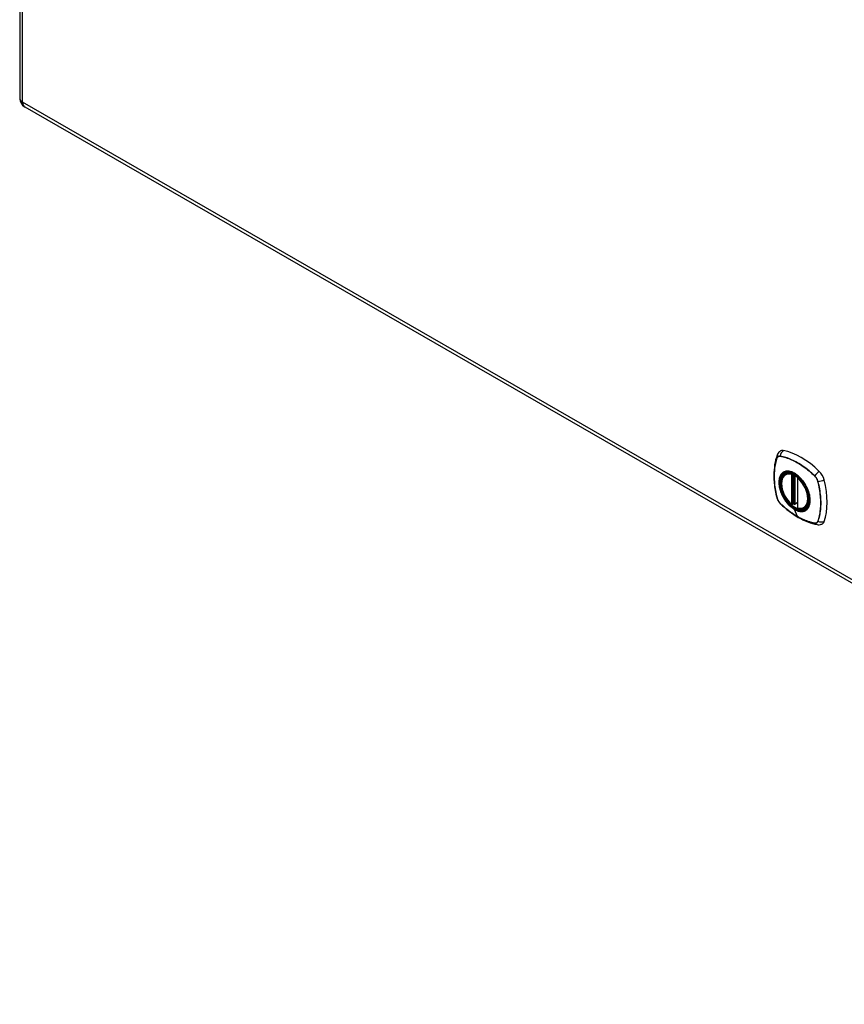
# Model space of a CAD drawing. Header units: inches. Extents: x 6 to 216, y 11 to 118.
# Tile 205 of 212: x 190 to 203, y 55 to 71. Entities that reach past the tile are written whole.
import ezdxf

# ---------------------------------------------------------------- set-up
doc = ezdxf.new("R2010")
doc.units = ezdxf.units.IN
doc.header["$MEASUREMENT"] = 0
doc.layers.add('Visible Edges(ANSI)', color=7, linetype='Continuous', lineweight=25)
doc.layers.add('Visible Tangent Edges(ANSI)', color=7, linetype='Continuous', lineweight=25)

msp = doc.modelspace()

# ---------------------------------------------------------------- linework, layer by layer
at = {"layer": 'Visible Edges(ANSI)'}
for p, q in [((189.647, 117.962), (189.647, 69.334)), ((189.728, 69.194), (214.898, 54.7)), ((202.015, 63.262), (202.025, 63.268)), ((202.209, 63.201), (202.209, 62.723)), ((202.14, 62.778), (202.127, 62.77)), ((202.155, 62.776), (202.153, 62.777)), ((202.209, 62.798), (202.168, 62.775)), ((202.327, 62.72), (202.338, 62.726))]:
    msp.add_line(p, q, dxfattribs=at)
at = {"layer": 'Visible Edges(ANSI)', "flags": 128}
for points in [[(201.921, 63.629), (201.913, 63.622), (201.906, 63.615), (201.894, 63.599), (201.884, 63.583), (201.878, 63.567)], [(201.878, 63.567), (201.866, 63.53), (201.855, 63.492), (201.847, 63.453), (201.839, 63.413), (201.834, 63.373), (201.83, 63.331), (201.828, 63.289), (201.827, 63.247), (201.828, 63.203), (201.83, 63.159), (201.834, 63.115), (201.839, 63.07), (201.846, 63.024), (201.854, 62.979), (201.863, 62.933), (201.874, 62.887)], [(202.113, 62.771), (202.099, 62.784), (202.085, 62.797), (202.072, 62.812), (202.059, 62.827), (202.047, 62.842), (202.035, 62.859), (202.023, 62.876), (202.013, 62.893), (202.003, 62.911), (201.993, 62.929), (201.985, 62.947), (201.977, 62.966), (201.97, 62.984), (201.964, 63.003), (201.959, 63.022), (201.954, 63.04), (201.951, 63.058), (201.948, 63.076), (201.947, 63.094), (201.946, 63.111), (201.946, 63.128), (201.948, 63.144), (201.95, 63.16), (201.953, 63.175), (201.958, 63.189), (201.963, 63.203), (201.969, 63.215), (201.977, 63.227), (201.985, 63.237), (201.994, 63.247), (202.004, 63.255), (202.015, 63.262)], [(202.269, 63.181), (202.287, 63.158), (202.305, 63.135), (202.321, 63.111), (202.336, 63.086), (202.35, 63.06), (202.363, 63.034), (202.374, 63.007), (202.384, 62.98)], [(201.874, 62.887), (201.879, 62.872), (201.884, 62.858), (201.89, 62.845), (201.897, 62.832), (201.905, 62.819), (201.913, 62.807), (201.923, 62.796), (201.933, 62.785)], [(201.933, 62.785), (201.968, 62.752), (202.003, 62.721), (202.038, 62.691), (202.074, 62.663), (202.11, 62.636), (202.147, 62.61), (202.184, 62.586), (202.221, 62.564), (202.259, 62.544), (202.296, 62.525), (202.334, 62.507), (202.372, 62.492), (202.41, 62.478), (202.448, 62.466), (202.485, 62.456), (202.523, 62.449)], [(202.153, 62.777), (202.151, 62.779), (202.147, 62.78), (202.143, 62.779), (202.14, 62.778)], [(202.327, 62.72), (202.315, 62.714), (202.303, 62.709), (202.289, 62.706), (202.276, 62.704), (202.262, 62.704), (202.247, 62.705), (202.233, 62.708), (202.218, 62.711)], [(202.523, 62.449), (202.541, 62.446), (202.559, 62.446), (202.579, 62.449), (202.589, 62.452), (202.599, 62.455)]]:
    msp.add_lwpolyline(points, dxfattribs=at)
at = {"layer": 'Visible Edges(ANSI)'}
for centre, radius, start, end in [((189.808, 69.334), 0.161, 180, 240.064), ((202.221, 63.201), 0.0118, 137.2248, 180), ((202.121, 62.78), 0.0118, 229.4263, 299.936), ((202.162, 62.785), 0.0118, 232.2158, 299.936), ((202.221, 62.723), 0.0118, 180, 253.542)]:
    msp.add_arc(centre, radius, start, end, dxfattribs=at)
for centre, major_axis, start_param, end_param in [((202.018, 63.482), (-0.088, 0.154), 5.827357, 6.382176), ((202.269, 62.484), (-0.639, 1.109), 5.172085, 5.827357), ((202.164, 62.987), (0.157, -0.273), 2.362013, 7.062765), ((202.519, 63.193), (0.088, -0.154), 1.114968, 2.030492), ((201.781, 63.328), (-0.639, 1.109), 3.601288, 4.256561), ((202.519, 62.613), (0.088, -0.154), 6.184194, 6.742881)]:
    msp.add_ellipse(centre, major_axis=major_axis, ratio=0.578093, start_param=start_param, end_param=end_param, dxfattribs=at)
msp.add_ellipse((202.16, 62.985), major_axis=(0.16, -0.277), ratio=0.578093, dxfattribs=at)
at = {"layer": 'Visible Tangent Edges(ANSI)'}
for p, q in [((189.695, 69.268), (189.695, 117.897)), ((214.865, 54.774), (189.695, 69.268)), ((201.878, 63.522), (201.878, 63.522)), ((201.93, 63.552), (201.93, 63.552)), ((202.112, 63.254), (202.112, 62.776)), ((202.129, 63.254), (202.136, 63.258)), ((202.129, 62.776), (202.129, 63.254)), ((202.14, 63.256), (202.14, 62.782)), ((202.156, 62.783), (202.156, 63.249)), ((202.171, 62.78), (202.171, 63.24)), ((202.213, 62.718), (202.213, 63.196)), ((202.484, 63.233), (202.484, 63.232)), ((202.536, 63.143), (202.536, 63.142)), ((201.878, 62.88), (201.878, 62.881)), ((201.93, 62.791), (201.93, 62.791)), ((202.14, 62.782), (202.129, 62.776)), ((202.207, 62.578), (202.159, 62.692)), ((202.209, 62.802), (202.171, 62.78)), ((202.536, 62.502), (202.536, 62.501)), ((202.484, 62.471), (202.484, 62.471))]:
    msp.add_line(p, q, dxfattribs=at)
at = {"layer": 'Visible Tangent Edges(ANSI)', "flags": 128}
for points in [[(201.877, 63.524), (201.87, 63.502), (201.863, 63.48), (201.857, 63.457), (201.852, 63.433), (201.847, 63.409), (201.843, 63.385), (201.839, 63.36), (201.836, 63.334), (201.834, 63.308), (201.832, 63.282), (201.832, 63.255), (201.831, 63.228), (201.832, 63.201), (201.833, 63.173), (201.834, 63.145), (201.836, 63.116), (201.839, 63.088), (201.843, 63.059), (201.847, 63.03), (201.852, 63), (201.857, 62.971), (201.863, 62.941), (201.87, 62.911), (201.877, 62.881)], [(201.878, 62.881), (201.87, 62.911), (201.864, 62.941), (201.858, 62.97), (201.852, 63), (201.848, 63.029), (201.843, 63.058), (201.84, 63.087), (201.837, 63.116), (201.835, 63.144), (201.833, 63.172), (201.832, 63.2), (201.832, 63.227), (201.832, 63.254), (201.833, 63.281), (201.835, 63.307), (201.837, 63.333), (201.84, 63.358), (201.843, 63.383), (201.847, 63.408), (201.852, 63.432), (201.858, 63.455), (201.864, 63.478), (201.87, 63.5), (201.878, 63.522)], [(201.93, 63.554), (201.927, 63.555), (201.924, 63.555), (201.921, 63.555), (201.918, 63.555), (201.915, 63.555), (201.912, 63.555), (201.91, 63.555), (201.907, 63.554), (201.904, 63.553), (201.902, 63.552), (201.9, 63.551), (201.897, 63.55), (201.895, 63.548), (201.893, 63.547), (201.891, 63.545), (201.889, 63.543), (201.887, 63.541), (201.885, 63.539), (201.884, 63.537), (201.882, 63.535), (201.881, 63.532), (201.879, 63.529), (201.878, 63.527), (201.877, 63.524)], [(201.878, 63.522), (201.879, 63.525), (201.88, 63.527), (201.881, 63.53), (201.883, 63.532), (201.884, 63.535), (201.886, 63.537), (201.888, 63.539), (201.89, 63.541), (201.891, 63.543), (201.893, 63.544), (201.896, 63.546), (201.898, 63.547), (201.9, 63.549), (201.902, 63.55), (201.905, 63.551), (201.907, 63.551), (201.91, 63.552), (201.913, 63.552), (201.915, 63.553), (201.918, 63.553), (201.921, 63.553), (201.924, 63.553), (201.927, 63.552), (201.93, 63.552)], [(202.486, 63.234), (202.463, 63.255), (202.441, 63.276), (202.418, 63.296), (202.395, 63.316), (202.371, 63.335), (202.348, 63.353), (202.325, 63.37), (202.301, 63.387), (202.278, 63.403), (202.254, 63.419), (202.231, 63.433), (202.207, 63.447), (202.183, 63.46), (202.16, 63.473), (202.136, 63.485), (202.113, 63.495), (202.09, 63.506), (202.066, 63.515), (202.043, 63.524), (202.02, 63.531), (201.997, 63.538), (201.975, 63.544), (201.952, 63.55), (201.93, 63.554)], [(201.93, 63.552), (201.952, 63.548), (201.975, 63.542), (201.997, 63.536), (202.02, 63.529), (202.043, 63.522), (202.066, 63.513), (202.089, 63.504), (202.113, 63.494), (202.136, 63.483), (202.16, 63.471), (202.183, 63.459), (202.207, 63.446), (202.23, 63.432), (202.254, 63.417), (202.277, 63.402), (202.301, 63.386), (202.324, 63.369), (202.347, 63.351), (202.371, 63.333), (202.394, 63.314), (202.417, 63.295), (202.439, 63.275), (202.462, 63.254), (202.484, 63.233)], [(202.16, 62.696), (202.123, 62.721), (202.086, 62.752), (202.051, 62.787), (202.019, 62.828), (201.99, 62.871), (201.965, 62.917), (201.944, 62.965), (201.928, 63.013), (201.917, 63.061), (201.911, 63.106), (201.911, 63.15), (201.917, 63.189), (201.928, 63.224), (201.944, 63.253), (201.965, 63.277), (201.991, 63.293), (202.02, 63.303), (202.052, 63.306), (202.087, 63.302), (202.123, 63.29), (202.16, 63.272), (202.198, 63.247), (202.234, 63.216), (202.269, 63.181)], [(201.998, 63.301), (201.997, 63.301), (201.995, 63.3), (201.994, 63.299), (201.992, 63.299), (201.991, 63.298), (201.989, 63.297), (201.988, 63.297), (201.986, 63.296), (201.985, 63.295), (201.983, 63.294), (201.982, 63.294), (201.981, 63.293), (201.979, 63.292), (201.978, 63.291), (201.977, 63.29), (201.975, 63.289), (201.974, 63.289), (201.973, 63.288), (201.971, 63.287), (201.97, 63.286), (201.969, 63.285), (201.967, 63.284), (201.966, 63.283), (201.965, 63.282)], [(202.32, 63.116), (202.309, 63.133), (202.297, 63.149), (202.284, 63.165), (202.271, 63.181), (202.258, 63.195), (202.245, 63.209), (202.231, 63.222), (202.217, 63.235), (202.203, 63.247), (202.188, 63.257), (202.174, 63.267), (202.159, 63.276), (202.145, 63.284), (202.13, 63.291), (202.116, 63.297), (202.101, 63.301), (202.087, 63.305), (202.073, 63.308), (202.06, 63.309), (202.047, 63.31), (202.034, 63.309), (202.021, 63.308), (202.009, 63.305), (201.998, 63.301)], [(201.965, 63.282), (201.956, 63.274), (201.948, 63.265), (201.94, 63.255), (201.933, 63.244), (201.927, 63.232), (201.922, 63.22), (201.917, 63.206), (201.914, 63.192), (201.911, 63.178), (201.909, 63.162), (201.907, 63.146), (201.907, 63.129), (201.907, 63.112), (201.909, 63.095), (201.911, 63.077), (201.914, 63.059), (201.917, 63.04), (201.922, 63.022), (201.927, 63.003), (201.933, 62.984), (201.94, 62.965), (201.948, 62.947), (201.956, 62.928), (201.965, 62.91)], [(202.484, 63.232), (202.487, 63.229), (202.49, 63.226), (202.493, 63.223), (202.496, 63.22), (202.499, 63.217), (202.502, 63.213), (202.504, 63.21), (202.507, 63.206), (202.509, 63.202), (202.512, 63.199), (202.514, 63.195), (202.516, 63.191), (202.518, 63.187), (202.521, 63.183), (202.523, 63.179), (202.524, 63.175), (202.526, 63.171), (202.528, 63.167), (202.53, 63.163), (202.531, 63.159), (202.533, 63.155), (202.534, 63.151), (202.535, 63.147), (202.536, 63.143)], [(202.538, 63.143), (202.537, 63.147), (202.536, 63.151), (202.535, 63.155), (202.533, 63.16), (202.532, 63.164), (202.53, 63.168), (202.528, 63.172), (202.527, 63.176), (202.525, 63.18), (202.523, 63.184), (202.52, 63.188), (202.518, 63.192), (202.516, 63.196), (202.514, 63.2), (202.511, 63.204), (202.508, 63.208), (202.506, 63.211), (202.503, 63.215), (202.5, 63.218), (202.498, 63.222), (202.495, 63.225), (202.492, 63.228), (202.489, 63.231), (202.486, 63.234)], [(202.536, 63.142), (202.544, 63.113), (202.55, 63.083), (202.556, 63.053), (202.562, 63.023), (202.567, 62.994), (202.571, 62.965), (202.574, 62.936), (202.577, 62.908), (202.579, 62.879), (202.581, 62.851), (202.582, 62.823), (202.582, 62.796), (202.582, 62.769), (202.581, 62.743), (202.58, 62.716), (202.577, 62.69), (202.574, 62.665), (202.571, 62.64), (202.567, 62.616), (202.562, 62.592), (202.556, 62.568), (202.55, 62.545), (202.544, 62.523), (202.536, 62.502)], [(202.538, 62.5), (202.546, 62.522), (202.552, 62.544), (202.558, 62.567), (202.564, 62.591), (202.568, 62.615), (202.572, 62.639), (202.576, 62.664), (202.579, 62.69), (202.581, 62.716), (202.583, 62.742), (202.583, 62.769), (202.584, 62.796), (202.583, 62.823), (202.583, 62.851), (202.581, 62.879), (202.579, 62.907), (202.576, 62.936), (202.572, 62.965), (202.568, 62.994), (202.563, 63.024), (202.558, 63.053), (202.552, 63.083), (202.546, 63.113), (202.538, 63.143)], [(202.384, 62.98), (202.392, 62.953), (202.399, 62.926), (202.404, 62.9), (202.407, 62.874), (202.409, 62.849), (202.408, 62.825), (202.406, 62.802), (202.402, 62.78), (202.397, 62.76), (202.39, 62.742), (202.381, 62.725), (202.37, 62.709), (202.358, 62.696), (202.345, 62.685), (202.331, 62.676), (202.315, 62.67), (202.298, 62.665), (202.28, 62.663), (202.261, 62.663), (202.242, 62.665), (202.222, 62.67), (202.201, 62.677), (202.181, 62.685), (202.16, 62.696)], [(202.353, 63.058), (202.352, 63.061), (202.351, 63.063), (202.349, 63.066), (202.348, 63.068), (202.347, 63.07), (202.345, 63.073), (202.344, 63.075), (202.343, 63.078), (202.341, 63.08), (202.34, 63.083), (202.339, 63.085), (202.337, 63.087), (202.336, 63.09), (202.334, 63.092), (202.333, 63.095), (202.332, 63.097), (202.33, 63.099), (202.329, 63.102), (202.327, 63.104), (202.326, 63.106), (202.324, 63.109), (202.323, 63.111), (202.321, 63.113), (202.32, 63.116)], [(202.353, 62.686), (202.362, 62.694), (202.37, 62.703), (202.378, 62.713), (202.385, 62.724), (202.391, 62.736), (202.396, 62.749), (202.401, 62.762), (202.405, 62.776), (202.408, 62.791), (202.41, 62.806), (202.411, 62.822), (202.412, 62.839), (202.411, 62.856), (202.41, 62.873), (202.408, 62.891), (202.405, 62.91), (202.401, 62.928), (202.396, 62.947), (202.391, 62.965), (202.385, 62.984), (202.378, 63.003), (202.37, 63.021), (202.362, 63.04), (202.353, 63.058)], [(201.877, 62.881), (201.878, 62.877), (201.879, 62.873), (201.881, 62.869), (201.882, 62.864), (201.884, 62.86), (201.885, 62.856), (201.887, 62.852), (201.889, 62.848), (201.891, 62.844), (201.893, 62.84), (201.895, 62.836), (201.897, 62.832), (201.9, 62.828), (201.902, 62.824), (201.904, 62.82), (201.907, 62.817), (201.91, 62.813), (201.912, 62.809), (201.915, 62.806), (201.918, 62.802), (201.921, 62.799), (201.924, 62.796), (201.927, 62.793), (201.93, 62.79)], [(201.93, 62.791), (201.927, 62.794), (201.924, 62.797), (201.921, 62.8), (201.918, 62.803), (201.915, 62.807), (201.913, 62.81), (201.91, 62.814), (201.907, 62.817), (201.905, 62.821), (201.902, 62.825), (201.9, 62.828), (201.898, 62.832), (201.896, 62.836), (201.893, 62.84), (201.891, 62.844), (201.89, 62.848), (201.888, 62.852), (201.886, 62.856), (201.884, 62.86), (201.883, 62.864), (201.881, 62.868), (201.88, 62.872), (201.879, 62.876), (201.878, 62.88)], [(201.965, 62.91), (201.966, 62.907), (201.967, 62.905), (201.969, 62.902), (201.97, 62.9), (201.971, 62.897), (201.973, 62.895), (201.974, 62.893), (201.975, 62.89), (201.977, 62.888), (201.978, 62.885), (201.979, 62.883), (201.981, 62.881), (201.982, 62.878), (201.983, 62.876), (201.985, 62.873), (201.986, 62.871), (201.988, 62.869), (201.989, 62.866), (201.991, 62.864), (201.992, 62.861), (201.994, 62.859), (201.995, 62.857), (201.997, 62.854), (201.998, 62.852)], [(201.998, 62.852), (202.004, 62.844), (202.01, 62.835), (202.015, 62.827), (202.022, 62.819), (202.028, 62.811), (202.034, 62.803), (202.04, 62.795), (202.047, 62.787), (202.053, 62.78), (202.06, 62.773), (202.067, 62.766), (202.074, 62.759), (202.08, 62.752), (202.087, 62.746), (202.094, 62.739), (202.101, 62.733), (202.109, 62.727), (202.116, 62.722), (202.123, 62.716), (202.13, 62.711), (202.137, 62.706), (202.145, 62.701), (202.152, 62.697), (202.159, 62.692)], [(202.207, 62.578), (202.195, 62.585), (202.184, 62.592), (202.172, 62.599), (202.16, 62.606), (202.148, 62.614), (202.137, 62.622), (202.125, 62.63), (202.113, 62.638), (202.102, 62.646), (202.09, 62.655), (202.078, 62.663), (202.067, 62.672), (202.055, 62.681), (202.043, 62.69), (202.032, 62.7), (202.02, 62.709), (202.009, 62.719), (201.997, 62.729), (201.986, 62.739), (201.975, 62.749), (201.963, 62.759), (201.952, 62.769), (201.941, 62.78), (201.93, 62.791)], [(201.93, 62.79), (201.952, 62.769), (201.975, 62.748), (201.997, 62.728), (202.02, 62.708), (202.044, 62.689), (202.067, 62.671), (202.09, 62.654), (202.114, 62.637), (202.137, 62.621), (202.161, 62.605), (202.184, 62.591), (202.208, 62.577), (202.231, 62.564), (202.255, 62.551), (202.278, 62.539), (202.302, 62.528), (202.325, 62.518), (202.349, 62.509), (202.372, 62.5), (202.395, 62.493), (202.418, 62.486), (202.441, 62.48), (202.463, 62.474), (202.486, 62.47)], [(202.14, 62.782), (202.14, 62.782), (202.14, 62.782), (202.14, 62.782), (202.14, 62.782), (202.14, 62.782), (202.14, 62.782), (202.14, 62.782), (202.14, 62.782), (202.14, 62.782), (202.14, 62.781), (202.14, 62.781), (202.14, 62.781), (202.14, 62.781), (202.14, 62.781), (202.14, 62.781), (202.14, 62.781), (202.14, 62.781), (202.14, 62.781), (202.14, 62.781), (202.14, 62.781), (202.14, 62.781), (202.14, 62.781), (202.14, 62.781), (202.14, 62.781)], [(202.14, 62.781), (202.14, 62.78), (202.14, 62.78), (202.14, 62.78), (202.14, 62.78), (202.14, 62.78), (202.14, 62.779), (202.14, 62.779), (202.14, 62.779), (202.14, 62.779), (202.14, 62.779), (202.14, 62.779), (202.14, 62.779), (202.14, 62.779), (202.14, 62.778), (202.14, 62.778), (202.14, 62.778), (202.14, 62.778), (202.14, 62.778), (202.14, 62.778), (202.14, 62.778), (202.14, 62.778), (202.14, 62.778), (202.14, 62.778), (202.14, 62.778)], [(202.14, 62.778), (202.14, 62.778), (202.14, 62.778), (202.14, 62.778), (202.14, 62.778), (202.14, 62.778), (202.14, 62.778), (202.14, 62.778), (202.14, 62.778), (202.14, 62.778), (202.14, 62.778), (202.14, 62.778), (202.14, 62.778), (202.14, 62.778), (202.14, 62.778), (202.14, 62.778), (202.14, 62.778), (202.14, 62.778), (202.14, 62.778), (202.14, 62.778), (202.14, 62.778), (202.14, 62.778), (202.14, 62.778), (202.14, 62.778), (202.14, 62.778)], [(202.153, 62.777), (202.153, 62.777), (202.153, 62.777), (202.153, 62.777), (202.153, 62.777), (202.154, 62.777), (202.154, 62.777), (202.154, 62.777), (202.154, 62.777), (202.154, 62.777), (202.154, 62.777), (202.154, 62.777), (202.154, 62.777), (202.154, 62.777), (202.154, 62.777), (202.154, 62.777), (202.154, 62.777), (202.154, 62.777), (202.154, 62.777), (202.154, 62.777), (202.154, 62.777), (202.154, 62.777), (202.154, 62.777), (202.154, 62.777), (202.155, 62.777)], [(202.155, 62.78), (202.155, 62.78), (202.155, 62.78), (202.155, 62.78), (202.155, 62.78), (202.155, 62.78), (202.155, 62.78), (202.155, 62.781), (202.155, 62.781), (202.155, 62.781), (202.156, 62.781), (202.156, 62.781), (202.156, 62.781), (202.156, 62.781), (202.156, 62.781), (202.156, 62.782), (202.156, 62.782), (202.156, 62.782), (202.156, 62.782), (202.156, 62.782), (202.156, 62.782), (202.156, 62.782), (202.156, 62.783), (202.156, 62.783), (202.156, 62.783)], [(202.155, 62.777), (202.155, 62.777), (202.155, 62.777), (202.155, 62.777), (202.155, 62.777), (202.155, 62.777), (202.155, 62.777), (202.155, 62.777), (202.155, 62.777), (202.155, 62.777), (202.155, 62.777), (202.155, 62.777), (202.155, 62.778), (202.155, 62.778), (202.155, 62.778), (202.155, 62.778), (202.155, 62.778), (202.155, 62.778), (202.155, 62.778), (202.155, 62.779), (202.155, 62.779), (202.155, 62.779), (202.155, 62.779), (202.155, 62.779), (202.155, 62.78)], [(202.159, 62.692), (202.166, 62.688), (202.174, 62.684), (202.181, 62.681), (202.188, 62.678), (202.195, 62.675), (202.203, 62.672), (202.21, 62.669), (202.217, 62.667), (202.224, 62.665), (202.231, 62.663), (202.238, 62.662), (202.245, 62.66), (202.251, 62.659), (202.258, 62.659), (202.265, 62.658), (202.271, 62.658), (202.278, 62.658), (202.284, 62.659), (202.29, 62.659), (202.297, 62.66), (202.303, 62.662), (202.308, 62.663), (202.314, 62.665), (202.32, 62.667)], [(202.32, 62.667), (202.321, 62.667), (202.323, 62.668), (202.324, 62.669), (202.326, 62.669), (202.327, 62.67), (202.329, 62.671), (202.33, 62.671), (202.332, 62.672), (202.333, 62.673), (202.334, 62.674), (202.336, 62.674), (202.337, 62.675), (202.339, 62.676), (202.34, 62.677), (202.341, 62.678), (202.343, 62.678), (202.344, 62.679), (202.345, 62.68), (202.347, 62.681), (202.348, 62.682), (202.349, 62.683), (202.351, 62.684), (202.352, 62.685), (202.353, 62.686)], [(202.484, 62.471), (202.473, 62.473), (202.462, 62.476), (202.451, 62.478), (202.439, 62.481), (202.428, 62.484), (202.417, 62.487), (202.405, 62.49), (202.394, 62.494), (202.382, 62.498), (202.371, 62.502), (202.359, 62.506), (202.348, 62.51), (202.336, 62.515), (202.324, 62.519), (202.313, 62.524), (202.301, 62.53), (202.289, 62.535), (202.278, 62.54), (202.266, 62.546), (202.254, 62.552), (202.242, 62.558), (202.231, 62.565), (202.219, 62.571), (202.207, 62.578)], [(202.536, 62.501), (202.535, 62.498), (202.534, 62.496), (202.533, 62.493), (202.531, 62.491), (202.53, 62.488), (202.528, 62.486), (202.526, 62.484), (202.524, 62.482), (202.523, 62.481), (202.521, 62.479), (202.518, 62.477), (202.516, 62.476), (202.514, 62.475), (202.512, 62.474), (202.509, 62.473), (202.507, 62.472), (202.504, 62.471), (202.502, 62.471), (202.499, 62.471), (202.496, 62.47), (202.493, 62.47), (202.49, 62.471), (202.487, 62.471), (202.484, 62.471)], [(202.486, 62.47), (202.489, 62.469), (202.492, 62.469), (202.495, 62.469), (202.498, 62.469), (202.5, 62.469), (202.503, 62.469), (202.506, 62.47), (202.508, 62.47), (202.511, 62.471), (202.514, 62.472), (202.516, 62.473), (202.518, 62.474), (202.52, 62.476), (202.523, 62.477), (202.525, 62.479), (202.527, 62.481), (202.528, 62.483), (202.53, 62.485), (202.532, 62.487), (202.533, 62.489), (202.535, 62.492), (202.536, 62.495), (202.537, 62.497), (202.538, 62.5)]]:
    msp.add_lwpolyline(points, dxfattribs=at)
at = {"layer": 'Visible Tangent Edges(ANSI)'}
for centre, major_axis, ratio, start_param, end_param in [((189.808, 69.334), (-0.161, 0), 0.575862, 0, 0.785398), ((189.808, 69.334), (-0.08, -0.14), 0.578093, 5.495853, 6.283185), ((202.015, 63.543), (-0.021, -0.116), 0.732657, 3.836161, 4.745518), ((201.989, 63.527), (-0.111, 0.039), 0.731263, 0, 0.488467), ((201.886, 63.524), (0.00929, -0.00325), 0.727761, 3.627167, 3.867813), ((201.937, 63.553), (-0.00185, -0.00967), 0.732515, 4.75175, 4.992396), ((202.163, 62.986), (-0.173, 0.3), 0.578093, 5.049679, 10.658285), ((202.545, 63.238), (0.0822, 0.0848), 0.362026, 1.040452, 1.949808), ((202.162, 62.986), (-0.15, 0.261), 0.578093, 5.737686, 8.403348), ((202.171, 62.991), (-0.156, 0.271), 0.578093, 6.165882, 6.283185), ((202.121, 63.259), (-0.0033, -0.0113), 0.697548, 4.260322, 5.344494), ((202.121, 63.259), (-0.0118, 0), 0.575862, 0.785398, 2.356194), ((202.121, 63.259), (0.0059, -0.0102), 0.578093, 0.787332, 1.523057), ((202.221, 63.201), (-0.0118, 0), 0.575862, 0, 0.785398), ((202.221, 63.201), (0.00768, 0.00897), 0.426057, 1.534849, 2.448406), ((202.162, 62.986), (0.15, -0.261), 0.578093, 5.737686, 8.403348), ((202.491, 63.235), (-0.00681, -0.00711), 0.364019, 5.089303, 5.329949), ((202.541, 63.147), (0.00956, 0.00234), 0.361195, 4.093882, 4.334529), ((202.571, 63.192), (-0.115, -0.029), 0.359195, 1.190857, 2.100214), ((201.989, 62.915), (-0.115, -0.029), 0.359195, 0, 0.145182), ((201.886, 62.884), (-0.00955, -0.00239), 0.36454, 0.145508, 0.386154), ((201.937, 62.796), (-0.00684, -0.00708), 0.367364, 5.896099, 6.136746), ((202.015, 62.869), (-0.0822, -0.0848), 0.362026, 6.137077, 6.283185), ((202.121, 62.78), (0.0118, 0), 0.575862, 3.926991, 5.497787), ((202.121, 62.78), (-0.00768, -0.00897), 0.426057, 5.589999, 6.283185), ((202.121, 62.78), (0.0059, -0.0102), 0.578093, 0, 0.787332), ((202.149, 62.777), (-0.0118, 0), 0.575862, 4.088863, 5.497787), ((202.148, 62.774), (-0.0116, 0.0022), 0.652556, 4.188914, 5.615495), ((202.147, 62.768), (-0.00924, 0.00735), 0.983585, 4.628275, 5.94423), ((202.162, 62.785), (0.0118, 0), 0.575862, 4.073452, 5.497787), ((202.162, 62.785), (-0.00724, -0.00933), 0.471826, 6.077811, 6.283185), ((202.162, 62.696), (0.00246, 0.00426), 0.578093, 1.71076, 2.725152), ((202.162, 62.785), (0.0059, -0.0102), 0.578093, 0, 0.787332), ((202.221, 62.723), (-0.0118, 0), 0.575862, 0, 0.785398), ((202.221, 62.723), (-0.0033, -0.0113), 0.697548, 5.344494, 6.283185), ((202.171, 62.991), (0.156, -0.271), 0.578093, 0, 0.117303), ((202.541, 62.507), (-0.00931, 0.0032), 0.731106, 1.28729, 1.527937), ((202.571, 62.58), (-0.111, 0.039), 0.731263, 1.534142, 2.443499), ((202.491, 62.478), (0.00181, 0.00967), 0.72917, 2.411878, 2.652524), ((202.545, 62.565), (-0.021, -0.116), 0.732657, 5.791194, 6.283185)]:
    msp.add_ellipse(centre, major_axis=major_axis, ratio=ratio, start_param=start_param, end_param=end_param, dxfattribs=at)
for centre, major_axis in [((202.163, 62.986), (-0.171, 0.297)), ((202.16, 62.985), (0.162, -0.282)), ((202.16, 62.985), (-0.162, 0.281))]:
    msp.add_ellipse(centre, major_axis=major_axis, ratio=0.578093, dxfattribs=at)

doc.saveas('drawing.dxf')
